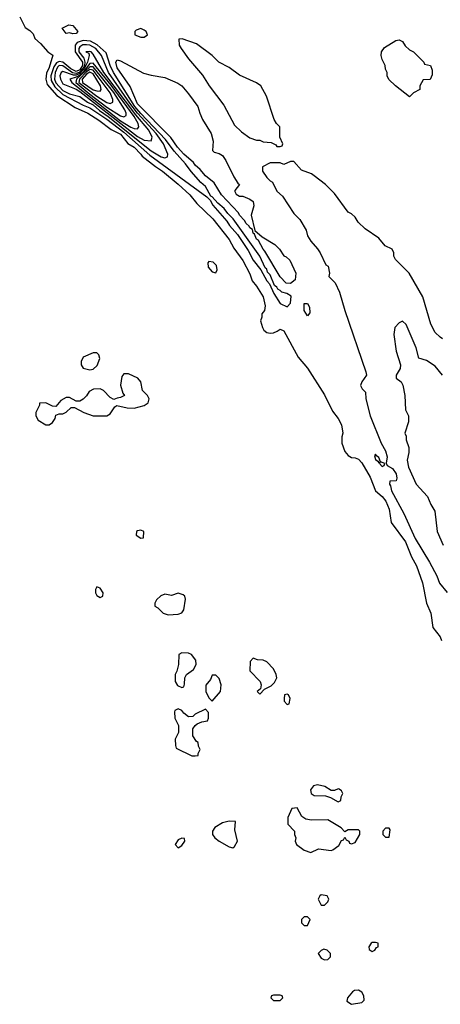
# Model space of a CAD drawing. Header units: inches. Extents: x 2789275 to 2951659, y 860290 to 1033804.
# Tile 248 of 256: x 2897417 to 2899892, y 950431 to 956220. Entities that reach past the tile are written whole.
import ezdxf

# ---------------------------------------------------------------- set-up
doc = ezdxf.new("R2010")
doc.units = ezdxf.units.IN
doc.header["$MEASUREMENT"] = 0
doc.layers.add('C8995', color=7, linetype='Continuous')

msp = doc.modelspace()

# ---------------------------------------------------------------- linework, layer by layer
at = {"layer": 'C8995', "color": 2}
for points, elevation in [([(2897416.9, 956236.9), (2897450, 956174), (2897476.9, 956156.9), (2897496, 956136), (2897506, 956110), (2897539.9, 956079.9), (2897582, 956030), (2897611.1, 956011.1), (2897590, 955938), (2897574.8, 955905.2), (2897571, 955870), (2897578.5, 955838.5), (2897634.6, 955774.6), (2897743.4, 955703.4), (2897817.1, 955670), (2897882.4, 955630), (2897954.8, 955574.8), (2898010, 955547), (2898052.9, 955492.9), (2898090.3, 955470), (2898130.3, 955430), (2898137.3, 955417.3), (2898215.8, 955355.8), (2898257.6, 955330), (2898350, 955253.1), (2898418, 955190), (2898459.9, 955139.9), (2898554, 955050), (2898650, 954927.7), (2898677.4, 954877.4), (2898730, 954804), (2898770, 954726), (2898784.7, 954684.7), (2898810, 954653.4), (2898850.3, 954590), (2898862, 954538), (2898858, 954510), (2898842, 954490), (2898842, 954470), (2898834, 954450), (2898844.7, 954410), (2898854, 954394), (2898870, 954381), (2898890, 954377.3), (2898910, 954378.8), (2898932.3, 954387.7), (2898950, 954401), (2898970, 954390.6), (2899055.2, 954235.2), (2899110, 954170.6), (2899210, 954014), (2899257.5, 953917.5), (2899290, 953874.8), (2899310, 953838), (2899318, 953790), (2899311.6, 953768.4), (2899311.3, 953730), (2899330, 953682), (2899350, 953658), (2899370, 953646), (2899390, 953644.7), (2899410, 953636), (2899430, 953614.8), (2899478, 953530), (2899510.5, 953450.5), (2899550, 953416.3), (2899570.3, 953390), (2899590, 953342), (2899603.4, 953263.4), (2899687.7, 953150), (2899721.3, 953061.3), (2899750.9, 953009.1), (2899786, 952910), (2899810.8, 952790), (2899836, 952730), (2899847.5, 952647.5), (2899890, 952592), (2899898, 952570)], 2), ([(2899904.4, 954344.4), (2899890, 954352.7), (2899861.7, 954381.7), (2899835.1, 954430), (2899789.2, 954590), (2899709.3, 954729.3), (2899628.7, 954810), (2899618, 954830), (2899618, 954850), (2899608, 954870), (2899568, 954890), (2899530, 954935.3), (2899449.3, 954989.3), (2899408.7, 955030), (2899390, 955058), (2899370, 955078), (2899350, 955088.7), (2899270, 955198), (2899215.3, 955250), (2899150, 955302), (2899132.9, 955312.9), (2899074.6, 955334.6), (2899030, 955386), (2899010, 955386), (2898970, 955368.7), (2898950, 955378), (2898890, 955378), (2898844.7, 955355.3), (2898844.7, 955330), (2898870, 955292), (2898890, 955272), (2898904.7, 955264.7), (2898930, 955211.3), (2898962.5, 955182.5), (2899030, 955081), (2899064.9, 955044.9), (2899102.8, 954982.8), (2899111, 954950), (2899130, 954918), (2899170, 954872), (2899184.7, 954850), (2899218, 954778), (2899231, 954770), (2899238.8, 954730), (2899236, 954710), (2899272.2, 954672.2), (2899298.7, 954618.7), (2899330.5, 954510), (2899454, 954150), (2899457.3, 954130), (2899430.7, 954090), (2899422.8, 954070), (2899431, 954050), (2899450.8, 954030), (2899454, 953990), (2899478.8, 953890), (2899544, 953730), (2899570, 953684.7), (2899579.1, 953650), (2899572.7, 953612.7), (2899578, 953598), (2899610, 953581), (2899632.7, 953550), (2899635.3, 953524.7), (2899631.6, 953508.4), (2899594, 953506), (2899592, 953490), (2899598.8, 953478.8), (2899604.9, 953450), (2899676.7, 953316.7), (2899743.1, 953170), (2899828.5, 953030), (2899870.4, 952950), (2899887.4, 952907.4), (2899932.4, 952852.4)], 6), ([(2899904, 954130), (2899862, 954182), (2899810, 954215.3), (2899766, 954230), (2899748.7, 954290), (2899690, 954428), (2899670, 954448), (2899650, 954438), (2899624.7, 954410), (2899618, 954370), (2899631.6, 954271.6), (2899658, 954190), (2899656, 954170), (2899631.3, 954130), (2899631.6, 954111.6), (2899662, 954090), (2899671.1, 954071.1), (2899682, 954010), (2899686.4, 953926.4), (2899704.7, 953890), (2899703.6, 953856.4), (2899682, 953790), (2899691.1, 953771.1), (2899691.3, 953750), (2899705.4, 953705.4), (2899705.4, 953674.6), (2899696, 953630), (2899704, 953590), (2899748.7, 953488.7), (2899816.8, 953416.8), (2899836, 953370), (2899858.8, 953330), (2899873, 953210), (2899908.5, 953130)], 10)]:
    msp.add_lwpolyline(points, dxfattribs=dict(at, elevation=elevation))
for points, elevation in [([(2897730, 956137.2), (2897710, 956142), (2897690, 956138), (2897666, 956170), (2897706, 956190), (2897730, 956186), (2897758.8, 956150), (2897750, 956139)], 2), ([(2898130, 956168), (2898102, 956158), (2898094, 956150), (2898094, 956130), (2898130, 956118), (2898150, 956118), (2898168, 956130), (2898162, 956150), (2898150, 956159)], 6), ([(2897790, 956096.5), (2897755.2, 956084.8), (2897743, 956070), (2897743.4, 956030), (2897786.2, 955970), (2897786.1, 955950), (2897770, 955924.8), (2897750, 955915.5), (2897717, 955930), (2897670, 955969.4), (2897650, 955974.4), (2897633.7, 955966.3), (2897617.6, 955942.4), (2897600.1, 955890), (2897602.3, 955862.3), (2897624.2, 955824.2), (2897670, 955780.1), (2897790, 955716.6), (2897830, 955702.2), (2897930, 955634.2), (2898030, 955558.6), (2898183.5, 955423.5), (2898518.8, 955178.8), (2898538.4, 955158.4), (2898554, 955130), (2898635.1, 955035.1), (2898650.6, 955010), (2898697.4, 954957.4), (2898762, 954862), (2898790, 954806.8), (2898836, 954750), (2898870, 954684.7), (2898887.1, 954667.1), (2898912, 954610), (2898950, 954552), (2898990, 954532), (2899010, 954554), (2899014, 954594), (2898988, 954610), (2898958.6, 954618.6), (2898950, 954628.7), (2898935.1, 954635.1), (2898930, 954648), (2898916.5, 954656.5), (2898890, 954719), (2898875.1, 954735.1), (2898870, 954752.7), (2898861, 954761), (2898830, 954829.2), (2898672.2, 955050), (2898640.8, 955080.8), (2898619.6, 955110), (2898581.7, 955141.7), (2898550, 955178), (2898541.6, 955181.6), (2898510, 955239.6), (2898483.1, 955263.1), (2898426.4, 955326.4), (2898392.6, 955372.6), (2898326.3, 955446.3), (2898275.7, 955515.7), (2898130, 955667.9), (2898095, 955710), (2897969.1, 955910), (2897950, 955951.3), (2897925.6, 956025.6), (2897872.7, 956072.7), (2897833.6, 956093.6)], 6), ([(2898372.7, 956107.3), (2898354, 956106), (2898356, 956070), (2898367.3, 956050), (2898410.8, 955990), (2898493, 955893), (2898531.3, 955830), (2898617.3, 955717.3), (2898680.4, 955600.4), (2898721.1, 955561.1), (2898770, 955526), (2898810, 955511.3), (2898830, 955511.3), (2898850, 955502), (2898896.9, 955496.9), (2898923.6, 955483.6), (2898930, 955474), (2898950, 955474), (2898962, 955478), (2898966, 955490), (2898948, 955530), (2898948, 955590), (2898928, 955610), (2898913.6, 955633.6), (2898869, 955770), (2898835.3, 955830), (2898810, 955849), (2898710, 955893.2), (2898650, 955938), (2898589.5, 955969.5), (2898550, 956009), (2898457.5, 956077.5)], 6), ([(2899710, 955766), (2899628.7, 955830), (2899589.1, 955869.1), (2899578, 955890), (2899578, 955910), (2899568.9, 955928.9), (2899568, 955950), (2899550, 955986), (2899544, 956010), (2899545.2, 956030), (2899564.1, 956055.9), (2899630, 956098), (2899650, 956102), (2899670, 956092), (2899685.4, 956065.4), (2899710, 956042), (2899734, 956030), (2899794, 955970), (2899798, 955958), (2899834, 955950), (2899843.6, 955923.6), (2899843.6, 955896.4), (2899832.7, 955867.3), (2899790, 955866), (2899772, 955830), (2899771, 955809), (2899734, 955790)], 2), ([(2897810, 956072.2), (2897788.7, 956071.3), (2897770, 956060.9), (2897764.2, 956050), (2897765.2, 956030), (2897794.2, 955994.2), (2897801.1, 955970), (2897798.2, 955950), (2897790, 955933.9), (2897767.6, 955910), (2897750, 955903.4), (2897727.2, 955907.2), (2897670, 955948), (2897650, 955950.5), (2897639.9, 955940.1), (2897625.6, 955910), (2897622, 955870), (2897630, 955849.3), (2897670, 955804.5), (2897710, 955783.5), (2897770, 955769.1), (2897815.1, 955735.1), (2897850, 955718.4), (2897885.8, 955685.8), (2897937.8, 955650), (2898190, 955448.7), (2898250, 955414), (2898270, 955407), (2898286, 955414), (2898289.4, 955430), (2898262.4, 955490), (2898218.9, 955550), (2898110, 955670.4), (2898064.2, 955730), (2897939.1, 955910), (2897897.3, 956010), (2897865.5, 956050), (2897830, 956069.2)], 10), ([(2897826.9, 956033.1), (2897806.8, 956030), (2897822.8, 956022.8), (2897824.9, 956010), (2897816.8, 955970), (2897797.1, 955930), (2897770, 955902.5), (2897750, 955894), (2897734.2, 955894.2), (2897670, 955915.1), (2897661.6, 955910), (2897653.7, 955890), (2897656.5, 955870), (2897670, 955842.6), (2897750, 955811.2), (2897770, 955797.8), (2898110, 955533.9), (2898150, 955511.6), (2898190, 955507.7), (2898195.4, 955530), (2898175.8, 955570), (2898100.9, 955660.9), (2897911.2, 955910), (2897850, 956017.2), (2897837.2, 956030)], 14), ([(2898710, 955182), (2898730, 955182), (2898770, 955164.7), (2898790.8, 955150), (2898794.4, 955125.6), (2898778, 955070), (2898800.7, 954980.7), (2898844, 954944), (2898918, 954898), (2898944.7, 954870), (2898970, 954832), (2898985.4, 954825.4), (2899005.4, 954805.4), (2899041, 954730), (2899037.3, 954690), (2899010, 954668.2), (2898984.5, 954670), (2898950, 954707.6), (2898859.3, 954859.3), (2898848.6, 954870), (2898821.5, 954921.5), (2898810, 954929.5), (2898798, 954958), (2898790, 954964), (2898786, 954986), (2898770, 954995.3), (2898766.3, 955006.3), (2898750, 955021.2), (2898739.7, 955039.7), (2898709.7, 955070), (2898704.4, 955084.4), (2898603.6, 955190), (2898561.2, 955261.2), (2898510, 955302), (2898479.3, 955339.3), (2898450, 955364.5), (2898440.1, 955380.1), (2898382.6, 955430), (2898346.2, 955470), (2898306.9, 955526.9), (2898110, 955724.4), (2898066.6, 955826.6), (2897990, 955936), (2897981.6, 955970), (2897990, 955984), (2898010, 955978.8), (2898146, 955906), (2898190, 955893.4), (2898270, 955880.7), (2898347.5, 955847.5), (2898371.3, 955830), (2898410, 955784.7), (2898464.7, 955710), (2898476, 955670), (2898493.2, 955633.2), (2898544, 955550), (2898555.3, 955504.7), (2898552, 955450), (2898561, 955441), (2898590, 955434), (2898610, 955422), (2898630, 955392), (2898676, 955296), (2898699.6, 955259.6), (2898711, 955250), (2898683.6, 955216.4), (2898682, 955210), (2898690, 955194)], 2), ([(2897850, 955964.2), (2897830, 955961.4), (2897790, 955911.5), (2897770, 955894.3), (2897750, 955882.4), (2897711.8, 955870), (2897723.2, 955850), (2898010, 955626.1), (2898070, 955588), (2898090, 955579.6), (2898110, 955579.1), (2898117.6, 955590), (2898113.8, 955610), (2898090.4, 955650), (2897954.3, 955834.3)], 18), ([(2897850, 955942.8), (2897830, 955942.1), (2897750.9, 955870), (2897747.4, 955850), (2897830, 955782), (2897930, 955705.2), (2898010, 955654.6), (2898030, 955648.9), (2898042.7, 955657.3), (2898044.2, 955670), (2898035.9, 955690), (2897970, 955791)], 22), ([(2897830, 955927.3), (2897810, 955913.2), (2897768, 955870), (2897765.6, 955850), (2897870, 955770.1), (2897930, 955732.7), (2897950, 955727.6), (2897964.1, 955735.9), (2897965.1, 955750), (2897948.9, 955790), (2897850, 955923.7)], 26), ([(2897830, 955912.2), (2897810, 955900.3), (2897784.1, 955870), (2897786.8, 955850), (2897850, 955808.1), (2897870, 955800.8), (2897890, 955800.5), (2897896.3, 955810), (2897893.3, 955830), (2897850, 955901.7)], 30), ([(2898530, 954798), (2898524.7, 954790), (2898525.2, 954765.2), (2898550, 954738), (2898570, 954732), (2898579, 954750), (2898574.8, 954774.8), (2898554.8, 954794.8)], 2), ([(2899110, 954478), (2899089.6, 954510), (2899091.1, 954551.1), (2899110, 954552), (2899122, 954530), (2899123.6, 954496.4)], 2), ([(2897870, 954262), (2897850, 954262), (2897790, 954235.3), (2897778, 954210), (2897778, 954190), (2897790, 954172), (2897830, 954161), (2897850, 954164.7), (2897873.6, 954186.4), (2897888.4, 954228.4), (2897882, 954250)], 2), ([(2898057.5, 954137.5), (2898030, 954137.2), (2898017.3, 954122.7), (2898010.7, 954070.7), (2898024.7, 954024.7), (2898034, 954010), (2898010, 953998), (2897990, 953995.3), (2897970, 953986), (2897950, 953998), (2897910, 954039), (2897890, 954048.7), (2897851.6, 954048.4), (2897825.4, 954034.6), (2897810, 954008), (2897790, 953988), (2897770, 953978), (2897750, 953978), (2897710, 953998), (2897690, 953998), (2897659.6, 953980.4), (2897630, 953946), (2897610, 953948), (2897570, 953968), (2897534, 953966), (2897534, 953954), (2897512, 953910), (2897512, 953890), (2897526.4, 953866.4), (2897570, 953838), (2897590, 953838), (2897610, 953852), (2897624.7, 953875.3), (2897630, 953894), (2897650, 953902), (2897670, 953902), (2897690, 953912), (2897720.4, 953939.6), (2897739.6, 953939.6), (2897794, 953910), (2897850, 953891.3), (2897930, 953891.3), (2897950, 953902), (2897976.4, 953943.6), (2897988, 953952), (2898050, 953938), (2898090, 953936), (2898150, 953951.3), (2898173.2, 953966.8), (2898178, 953990), (2898168, 954010), (2898140.4, 954040.4), (2898128.7, 954090), (2898112.7, 954112.7)], 2), ([(2899510, 953666), (2899503.6, 953656.4), (2899510, 953634), (2899524.7, 953624.7), (2899530, 953614), (2899538, 953618), (2899534, 953610), (2899550, 953594), (2899562, 953598), (2899566, 953610), (2899540.4, 953620.4), (2899530, 953646), (2899515.3, 953655.3)], 6), ([(2898130, 953219), (2898110, 953215.3), (2898104.7, 953210), (2898102, 953190), (2898130, 953172), (2898146, 953174), (2898148, 953210)], 2), ([(2897870, 952886), (2897862, 952870), (2897862, 952850), (2897870, 952834), (2897890, 952822), (2897906, 952830), (2897908, 952850), (2897890, 952878)], 2), ([(2898350, 952848.7), (2898310, 952835.3), (2898270, 952842), (2898246.8, 952833.2), (2898222, 952810), (2898212, 952790), (2898212.7, 952772.7), (2898230, 952762), (2898262, 952730), (2898290, 952721), (2898350, 952724.7), (2898370, 952732), (2898382, 952750), (2898393.2, 952813.2), (2898388.7, 952830), (2898379.3, 952839.3)], 2), ([(2898370, 952498), (2898352.7, 952487.3), (2898352, 952430), (2898342, 952390), (2898332, 952370), (2898332, 952330), (2898345.4, 952305.4), (2898370, 952294), (2898382, 952298), (2898387.3, 952312.7), (2898388.7, 952351.3), (2898398, 952370), (2898440.4, 952399.6), (2898455.3, 952430), (2898453.6, 952453.6), (2898428.4, 952488.4), (2898410, 952495.3)], 2), ([(2898790, 952466), (2898772.7, 952447.3), (2898771.6, 952391.6), (2898831.3, 952330), (2898838, 952310), (2898834, 952286), (2898814, 952270), (2898830, 952254), (2898856.4, 952283.6), (2898895.5, 952304.5), (2898916.6, 952323.4), (2898929.2, 952350), (2898926.6, 952370), (2898910, 952404), (2898870, 952444), (2898850, 952454), (2898816.4, 952456.4)], 2), ([(2898570, 952366), (2898550, 952366), (2898539.8, 952340.2), (2898511.6, 952308.4), (2898512, 952270), (2898530, 952234), (2898550, 952214), (2898598, 952270), (2898602, 952310), (2898590, 952346)], 2), ([(2898990, 952255.3), (2898974, 952250), (2898972, 952230), (2898972.7, 952212.7), (2898990, 952194), (2899002, 952198), (2899008, 952230), (2898998, 952250)], 2), ([(2898350, 952168), (2898330, 952158), (2898326.8, 952150), (2898330, 952114), (2898351.3, 952070), (2898351.3, 952030), (2898332, 951990), (2898332.7, 951952.7), (2898338, 951938), (2898430, 951892), (2898450, 951892), (2898466, 951894), (2898466, 951906), (2898478, 951930), (2898468.4, 951948.4), (2898466, 951970), (2898456.4, 951976.4), (2898435.3, 952010), (2898435.3, 952050), (2898448.9, 952071.1), (2898460.2, 952079.8), (2898488.4, 952091.6), (2898522, 952098), (2898527.3, 952112.7), (2898527.3, 952147.3), (2898510, 952166), (2898450, 952138), (2898436, 952124), (2898410, 952122), (2898382, 952142), (2898370, 952158)], 2), ([(2899170, 951721.2), (2899144.9, 951715.1), (2899127.1, 951692.9), (2899132, 951670), (2899150, 951658), (2899216.9, 951656.9), (2899246.4, 951646.4), (2899290, 951622), (2899306, 951630), (2899308.4, 951651.6), (2899318, 951670), (2899310, 951686), (2899296.4, 951696.4), (2899290, 951698), (2899270, 951688), (2899250, 951688), (2899212.5, 951712.5)], 2), ([(2899050, 951586), (2899018, 951582), (2898994, 951530), (2898994, 951490), (2899034, 951450), (2899034, 951430), (2899042, 951410), (2899038, 951390), (2899044.7, 951370), (2899090, 951338), (2899130, 951324.7), (2899174.6, 951345.4), (2899250, 951336), (2899260.2, 951339.8), (2899294.6, 951365.4), (2899310, 951394), (2899322, 951398), (2899330, 951414), (2899338, 951398), (2899354, 951390), (2899358, 951378), (2899370, 951374), (2899390, 951382), (2899418, 951430), (2899418, 951450), (2899410, 951458), (2899350, 951458), (2899330, 951446), (2899308.4, 951468.4), (2899230, 951515.3), (2899134.6, 951514.6), (2899100.4, 951520.4), (2899076.4, 951536.4)], 2), ([(2898648.7, 951508.7), (2898610, 951499), (2898564.7, 951470), (2898551.3, 951450), (2898551.3, 951430), (2898564.7, 951410), (2898590, 951391), (2898650, 951358), (2898670, 951352), (2898680.4, 951359.6), (2898698, 951390), (2898683.1, 951456.9), (2898686, 951506)], 2), ([(2899590, 951466), (2899570, 951466), (2899554, 951450), (2899554, 951430), (2899570, 951414), (2899590, 951414), (2899596.4, 951456.4)], 2), ([(2898370, 951408), (2898350, 951398), (2898332, 951370), (2898350, 951352), (2898370, 951364.7), (2898388, 951390), (2898386, 951406)], 2), ([(2899190, 951075.3), (2899182, 951070), (2899172, 951050), (2899190, 951014), (2899210, 951014), (2899230, 951034), (2899235.3, 951050), (2899226, 951070)], 2), ([(2899110, 950946), (2899090, 950946), (2899074, 950930), (2899074, 950910), (2899090, 950894), (2899110, 950894), (2899126, 950930)], 2), ([(2899510, 950795.3), (2899490, 950795.3), (2899484.7, 950790), (2899472, 950770), (2899472.7, 950752.7), (2899490, 950742), (2899506, 950750), (2899515.3, 950764.7), (2899526, 950770), (2899526, 950790)], 2), ([(2899205.4, 950754.6), (2899190, 950748), (2899172, 950730), (2899190, 950702), (2899210, 950692), (2899230, 950694), (2899246, 950710), (2899246, 950730), (2899226, 950750)], 2), ([(2898950, 950486), (2898910, 950486), (2898898, 950482), (2898894, 950470), (2898910, 950454), (2898950, 950454), (2898966, 950470), (2898962, 950482)], 2), ([(2899410, 950514), (2899387.3, 950512.7), (2899374.4, 950505.6), (2899344.7, 950470), (2899342, 950450), (2899370, 950431.3), (2899430, 950441), (2899444, 950456), (2899442, 950482), (2899430, 950502)], 2)]:
    msp.add_lwpolyline(points, close=True, dxfattribs=dict(at, elevation=elevation))

doc.saveas('drawing.dxf')
